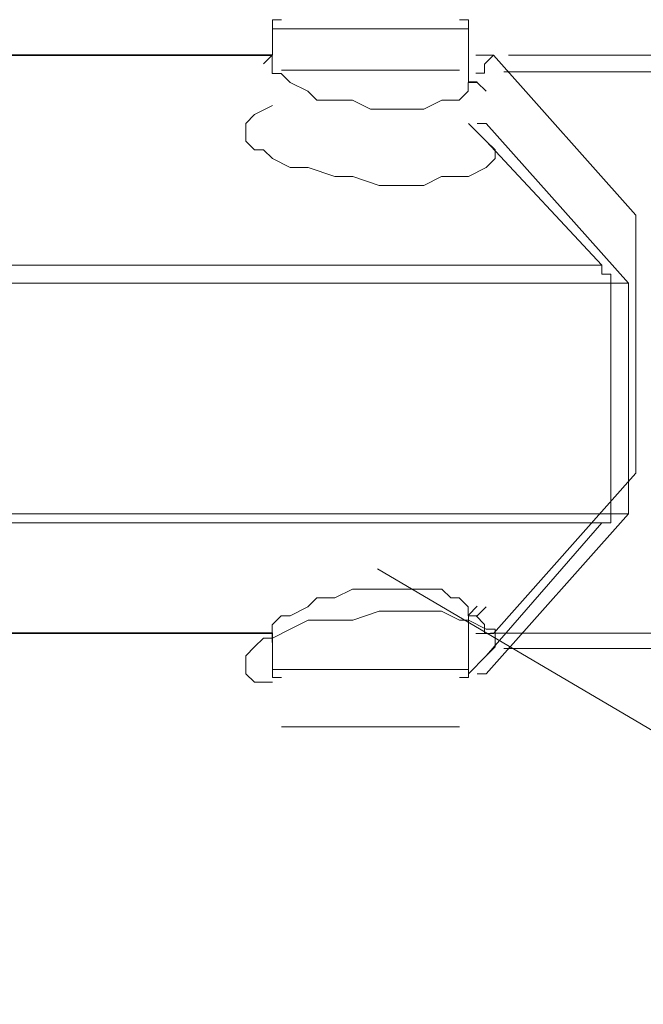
# Model space of a CAD drawing. Extents: x 44 to 177, y -263 to -14.
# Tile 78 of 256: x 128.63 to 129.96, y -192.18 to -190.09. Entities that reach past the tile are written whole.
import ezdxf

# ---------------------------------------------------------------- set-up
doc = ezdxf.new("R2010")
doc.units = 0
doc.header["$MEASUREMENT"] = 0
doc.layers.add('Livello 1', color=7, linetype='Continuous', lineweight=0)

# ---------------------------------------------------------------- blocks, each defined once
blk = doc.blocks.new('Block_0')
at = {"layer": 'Livello 1', "color": 250, "lineweight": 9, "true_color": 0x333333}
for points, knots in [([(129.1896, -190.0867), (129.1896, -190.0867), (129.1896, -190.0867), (129.1896, -190.0867), (129.1896, -190.0867), (129.1706, -190.0867), (129.1706, -190.0867), (129.1706, -190.0867), (129.1706, -190.1057), (129.1706, -190.1057)], [0, 0, 0, 0, 1, 1, 1, 2, 2, 2, 3, 3, 3, 3]), ([(129.5876, -190.1057), (129.5876, -190.1057), (129.5876, -190.1057), (129.5876, -190.1057), (129.5876, -190.1057), (129.5876, -190.0867), (129.5876, -190.0867), (129.5876, -190.0867), (129.5686, -190.0867), (129.5686, -190.0867)], [0, 0, 0, 0, 1, 1, 1, 2, 2, 2, 3, 3, 3, 3]), ([(129.5872, -190.1061), (129.5872, -190.1061), (129.5872, -190.1061), (129.5872, -190.1061), (129.5872, -190.1061), (129.5682, -190.1061), (129.5682, -190.1061), (129.5682, -190.1061), (129.5122, -190.1061), (129.5122, -190.1061), (129.5122, -190.1061), (129.4362, -190.1061), (129.4362, -190.1061), (129.4362, -190.1061), (129.3602, -190.1061), (129.3602, -190.1061), (129.3602, -190.1061), (129.2842, -190.1061), (129.2842, -190.1061), (129.2842, -190.1061), (129.2082, -190.1061), (129.2082, -190.1061), (129.2082, -190.1061), (129.1702, -190.1061), (129.1702, -190.1061)], [0, 0, 0, 0, 1, 1, 1, 2, 2, 2, 3, 3, 3, 4, 4, 4, 5, 5, 5, 6, 6, 6, 7, 7, 7, 8, 8, 8, 8]), ([(129.1706, -190.1617), (129.1706, -190.1617), (129.1706, -190.1617), (129.1706, -190.1617), (129.1706, -190.1617), (129.1516, -190.1807), (129.1516, -190.1807)], [0, 0, 0, 0, 1, 1, 1, 2, 2, 2, 2]), ([(129.1702, -190.1631), (129.1702, -190.1631), (129.1702, -190.1821), (129.1702, -190.1821), (129.1702, -190.1821), (129.1702, -190.2011), (129.1702, -190.2011), (129.1702, -190.2011), (129.1892, -190.2011), (129.1892, -190.2011), (129.1892, -190.2011), (129.2082, -190.2201), (129.2082, -190.2201), (129.2082, -190.2201), (129.2462, -190.2391), (129.2462, -190.2391), (129.2462, -190.2391), (129.2652, -190.2581), (129.2652, -190.2581), (129.2652, -190.2581), (129.3032, -190.2581), (129.3032, -190.2581), (129.3032, -190.2581), (129.3412, -190.2581), (129.3412, -190.2581), (129.3412, -190.2581), (129.3792, -190.2771), (129.3792, -190.2771), (129.3792, -190.2771), (129.4172, -190.2771), (129.4172, -190.2771), (129.4172, -190.2771), (129.4552, -190.2771), (129.4552, -190.2771), (129.4552, -190.2771), (129.4932, -190.2771), (129.4932, -190.2771), (129.4932, -190.2771), (129.5312, -190.2581), (129.5312, -190.2581), (129.5312, -190.2581), (129.5502, -190.2581), (129.5502, -190.2581), (129.5502, -190.2581), (129.5682, -190.2581), (129.5682, -190.2581), (129.5682, -190.2581), (129.5872, -190.2391), (129.5872, -190.2391), (129.5872, -190.2391), (129.5872, -190.2201), (129.5872, -190.2201)], [0, 0, 0, 0, 1, 1, 1, 2, 2, 2, 3, 3, 3, 4, 4, 4, 5, 5, 5, 6, 6, 6, 7, 7, 7, 8, 8, 8, 9, 9, 9, 10, 10, 10, 11, 11, 11, 12, 12, 12, 13, 13, 13, 14, 14, 14, 15, 15, 15, 16, 16, 16, 17, 17, 17, 17]), ([(129.6033, -190.2005), (129.6033, -190.2005), (129.6223, -190.2005), (129.6223, -190.2005), (129.6223, -190.2005), (129.6223, -190.1815), (129.6223, -190.1815), (129.6223, -190.1815), (129.6413, -190.1625), (129.6413, -190.1625)], [0, 0, 0, 0, 1, 1, 1, 2, 2, 2, 3, 3, 3, 3]), ([(164.0278, -190.1623), (164.0278, -190.1623), (164.0278, -190.1623), (164.0278, -190.1623), (164.0278, -190.1623), (163.9899, -190.1623), (163.9899, -190.1623), (163.9899, -190.1623), (163.8949, -190.1623), (163.8949, -190.1623), (163.8949, -190.1623), (163.7809, -190.1623), (163.7809, -190.1623), (163.7809, -190.1623), (163.6299, -190.1623), (163.6299, -190.1623), (163.6299, -190.1623), (163.4399, -190.1623), (163.4399, -190.1623), (163.4399, -190.1623), (163.2119, -190.1623), (163.2119, -190.1623), (163.2119, -190.1623), (162.9279, -190.1623), (162.9279, -190.1623), (162.9279, -190.1623), (162.6239, -190.1623), (162.6239, -190.1623), (162.6239, -190.1623), (162.2829, -190.1623), (162.2829, -190.1623), (162.2829, -190.1623), (161.9029, -190.1623), (161.9029, -190.1623), (161.9029, -190.1623), (161.4859, -190.1623), (161.4859, -190.1623), (161.4859, -190.1623), (161.0499, -190.1623), (161.0499, -190.1623), (161.0499, -190.1623), (160.5559, -190.1623), (160.5559, -190.1623), (160.5559, -190.1623), (160.0249, -190.1623), (160.0249, -190.1623), (160.0249, -190.1623), (159.4749, -190.1623), (159.4749, -190.1623), (159.4749, -190.1623), (158.8869, -190.1623), (158.8869, -190.1623), (158.8869, -190.1623), (158.2609, -190.1623), (158.2609, -190.1623), (158.2609, -190.1623), (157.5969, -190.1623), (157.5969, -190.1623), (157.5969, -190.1623), (156.9139, -190.1623), (156.9139, -190.1623), (156.9139, -190.1623), (156.1929, -190.1623), (156.1929, -190.1623), (156.1929, -190.1623), (155.4339, -190.1623), (155.4339, -190.1623), (155.4339, -190.1623), (154.6569, -190.1623), (154.6569, -190.1623), (154.6569, -190.1623), (153.8219, -190.1623), (153.8219, -190.1623), (153.8219, -190.1623), (152.9869, -190.1623), (152.9869, -190.1623), (152.9869, -190.1623), (152.1149, -190.1623), (152.1149, -190.1623), (152.1149, -190.1623), (151.2039, -190.1623), (151.2039, -190.1623), (151.2039, -190.1623), (150.2749, -190.1623), (150.2749, -190.1623), (150.2749, -190.1623), (149.3069, -190.1623), (149.3069, -190.1623), (149.3069, -190.1623), (148.3209, -190.1623), (148.3209, -190.1623), (148.3209, -190.1623), (147.3149, -190.1623), (147.3149, -190.1623), (147.3149, -190.1623), (146.2719, -190.1623), (146.2719, -190.1623), (146.2719, -190.1623), (145.2099, -190.1623), (145.2099, -190.1623), (145.2099, -190.1623), (144.1279, -190.1623), (144.1279, -190.1623), (144.1279, -190.1623), (143.0279, -190.1623), (143.0279, -190.1623), (143.0279, -190.1623), (141.9089, -190.1623), (141.9089, -190.1623), (141.9089, -190.1623), (140.7519, -190.1623), (140.7519, -190.1623), (140.7519, -190.1623), (139.5939, -190.1623), (139.5939, -190.1623), (139.5939, -190.1623), (138.3989, -190.1623), (138.3989, -190.1623), (138.3989, -190.1623), (137.2039, -190.1623), (137.2039, -190.1623), (137.2039, -190.1623), (135.9899, -190.1623), (135.9899, -190.1623), (135.9899, -190.1623), (134.7569, -190.1623), (134.7569, -190.1623), (134.7569, -190.1623), (133.5049, -190.1623), (133.5049, -190.1623), (133.5049, -190.1623), (132.2339, -190.1623), (132.2339, -190.1623), (132.2339, -190.1623), (130.9629, -190.1623), (130.9629, -190.1623), (130.9629, -190.1623), (129.6729, -190.1623), (129.6729, -190.1623)], [0, 0, 0, 0, 1, 1, 1, 2, 2, 2, 3, 3, 3, 4, 4, 4, 5, 5, 5, 6, 6, 6, 7, 7, 7, 8, 8, 8, 9, 9, 9, 10, 10, 10, 11, 11, 11, 12, 12, 12, 13, 13, 13, 14, 14, 14, 15, 15, 15, 16, 16, 16, 17, 17, 17, 18, 18, 18, 19, 19, 19, 20, 20, 20, 21, 21, 21, 22, 22, 22, 23, 23, 23, 24, 24, 24, 25, 25, 25, 26, 26, 26, 27, 27, 27, 28, 28, 28, 29, 29, 29, 30, 30, 30, 31, 31, 31, 32, 32, 32, 33, 33, 33, 34, 34, 34, 35, 35, 35, 36, 36, 36, 37, 37, 37, 38, 38, 38, 39, 39, 39, 40, 40, 40, 41, 41, 41, 42, 42, 42, 43, 43, 43, 44, 44, 44, 45, 45, 45, 46, 46, 46, 46]), ([(129.1896, -190.1944), (129.1896, -190.1944), (129.1896, -190.1944), (129.1896, -190.1944), (129.1896, -190.1944), (129.2276, -190.1944), (129.2276, -190.1944), (129.2276, -190.1944), (129.2846, -190.1944), (129.2846, -190.1944), (129.2846, -190.1944), (129.3606, -190.1944), (129.3606, -190.1944), (129.3606, -190.1944), (129.4356, -190.1944), (129.4356, -190.1944), (129.4356, -190.1944), (129.5116, -190.1944), (129.5116, -190.1944), (129.5116, -190.1944), (129.5496, -190.1944), (129.5496, -190.1944), (129.5496, -190.1944), (129.5686, -190.1944), (129.5686, -190.1944)], [0, 0, 0, 0, 1, 1, 1, 2, 2, 2, 3, 3, 3, 4, 4, 4, 5, 5, 5, 6, 6, 6, 7, 7, 7, 8, 8, 8, 8]), ([(163.9882, -190.1979), (163.9882, -190.1979), (163.9692, -190.1979), (163.9692, -190.1979), (163.9692, -190.1979), (163.9122, -190.1979), (163.9122, -190.1979), (163.9122, -190.1979), (163.8172, -190.1979), (163.8172, -190.1979), (163.8172, -190.1979), (163.6852, -190.1979), (163.6852, -190.1979), (163.6852, -190.1979), (163.4952, -190.1979), (163.4952, -190.1979), (163.4952, -190.1979), (163.2872, -190.1979), (163.2872, -190.1979), (163.2872, -190.1979), (163.0402, -190.1979), (163.0402, -190.1979), (163.0402, -190.1979), (162.7372, -190.1979), (162.7372, -190.1979), (162.7372, -190.1979), (162.4152, -190.1979), (162.4152, -190.1979), (162.4152, -190.1979), (162.0552, -190.1979), (162.0552, -190.1979), (162.0552, -190.1979), (161.6572, -190.1979), (161.6572, -190.1979), (161.6572, -190.1979), (161.2022, -190.1979), (161.2022, -190.1979), (161.2022, -190.1979), (160.7282, -190.1979), (160.7282, -190.1979), (160.7282, -190.1979), (160.2162, -190.1979), (160.2162, -190.1979), (160.2162, -190.1979), (159.6672, -190.1979), (159.6672, -190.1979), (159.6672, -190.1979), (159.0792, -190.1979), (159.0792, -190.1979), (159.0792, -190.1979), (158.4722, -190.1979), (158.4722, -190.1979), (158.4722, -190.1979), (157.8092, -190.1979), (157.8092, -190.1979), (157.8092, -190.1979), (157.1272, -190.1979), (157.1272, -190.1979), (157.1272, -190.1979), (156.4072, -190.1979), (156.4072, -190.1979), (156.4072, -190.1979), (155.6482, -190.1979), (155.6482, -190.1979), (155.6482, -190.1979), (154.8712, -190.1979), (154.8712, -190.1979), (154.8712, -190.1979), (154.0372, -190.1979), (154.0372, -190.1979), (154.0372, -190.1979), (153.2032, -190.1979), (153.2032, -190.1979), (153.2032, -190.1979), (152.3132, -190.1979), (152.3132, -190.1979), (152.3132, -190.1979), (151.4032, -190.1979), (151.4032, -190.1979), (151.4032, -190.1979), (150.4742, -190.1979), (150.4742, -190.1979), (150.4742, -190.1979), (149.5072, -190.1979), (149.5072, -190.1979), (149.5072, -190.1979), (148.5222, -190.1979), (148.5222, -190.1979), (148.5222, -190.1979), (147.4982, -190.1979), (147.4982, -190.1979), (147.4982, -190.1979), (146.4562, -190.1979), (146.4562, -190.1979), (146.4562, -190.1979), (145.3762, -190.1979), (145.3762, -190.1979), (145.3762, -190.1979), (144.2952, -190.1979), (144.2952, -190.1979), (144.2952, -190.1979), (143.1772, -190.1979), (143.1772, -190.1979), (143.1772, -190.1979), (142.0402, -190.1979), (142.0402, -190.1979), (142.0402, -190.1979), (140.8842, -190.1979), (140.8842, -190.1979), (140.8842, -190.1979), (139.6902, -190.1979), (139.6902, -190.1979), (139.6902, -190.1979), (138.4952, -190.1979), (138.4952, -190.1979), (138.4952, -190.1979), (137.2822, -190.1979), (137.2822, -190.1979), (137.2822, -190.1979), (136.0502, -190.1979), (136.0502, -190.1979), (136.0502, -190.1979), (134.8002, -190.1979), (134.8002, -190.1979), (134.8002, -190.1979), (133.5302, -190.1979), (133.5302, -190.1979), (133.5302, -190.1979), (132.2602, -190.1979), (132.2602, -190.1979), (132.2602, -190.1979), (130.9712, -190.1979), (130.9712, -190.1979), (130.9712, -190.1979), (129.6632, -190.1979), (129.6632, -190.1979)], [0, 0, 0, 0, 1, 1, 1, 2, 2, 2, 3, 3, 3, 4, 4, 4, 5, 5, 5, 6, 6, 6, 7, 7, 7, 8, 8, 8, 9, 9, 9, 10, 10, 10, 11, 11, 11, 12, 12, 12, 13, 13, 13, 14, 14, 14, 15, 15, 15, 16, 16, 16, 17, 17, 17, 18, 18, 18, 19, 19, 19, 20, 20, 20, 21, 21, 21, 22, 22, 22, 23, 23, 23, 24, 24, 24, 25, 25, 25, 26, 26, 26, 27, 27, 27, 28, 28, 28, 29, 29, 29, 30, 30, 30, 31, 31, 31, 32, 32, 32, 33, 33, 33, 34, 34, 34, 35, 35, 35, 36, 36, 36, 37, 37, 37, 38, 38, 38, 39, 39, 39, 40, 40, 40, 41, 41, 41, 42, 42, 42, 43, 43, 43, 44, 44, 44, 45, 45, 45, 45]), ([(129.5872, -190.2201), (129.5872, -190.2201), (129.6062, -190.2201), (129.6062, -190.2201), (129.6062, -190.2201), (129.6252, -190.2391), (129.6252, -190.2391)], [0, 0, 0, 0, 1, 1, 1, 2, 2, 2, 2]), ([(129.6256, -190.3454), (129.6256, -190.3454), (129.6446, -190.3634), (129.6446, -190.3634), (129.6446, -190.3634), (129.6446, -190.3824), (129.6446, -190.3824), (129.6446, -190.3824), (129.6256, -190.4014), (129.6256, -190.4014), (129.6256, -190.4014), (129.5876, -190.4204), (129.5876, -190.4204), (129.5876, -190.4204), (129.5686, -190.4204), (129.5686, -190.4204), (129.5686, -190.4204), (129.5306, -190.4204), (129.5306, -190.4204), (129.5306, -190.4204), (129.4926, -190.4394), (129.4926, -190.4394), (129.4926, -190.4394), (129.4356, -190.4394), (129.4356, -190.4394), (129.4356, -190.4394), (129.3976, -190.4394), (129.3976, -190.4394), (129.3976, -190.4394), (129.3416, -190.4204), (129.3416, -190.4204), (129.3416, -190.4204), (129.3036, -190.4204), (129.3036, -190.4204), (129.3036, -190.4204), (129.2466, -190.4014), (129.2466, -190.4014), (129.2466, -190.4014), (129.2086, -190.4014), (129.2086, -190.4014), (129.2086, -190.4014), (129.1706, -190.3824), (129.1706, -190.3824), (129.1706, -190.3824), (129.1516, -190.3634), (129.1516, -190.3634), (129.1516, -190.3634), (129.1326, -190.3634), (129.1326, -190.3634), (129.1326, -190.3634), (129.1136, -190.3454), (129.1136, -190.3454), (129.1136, -190.3454), (129.1136, -190.3264), (129.1136, -190.3264), (129.1136, -190.3264), (129.1136, -190.3074), (129.1136, -190.3074), (129.1136, -190.3074), (129.1326, -190.2884), (129.1326, -190.2884), (129.1326, -190.2884), (129.1706, -190.2694), (129.1706, -190.2694)], [0, 0, 0, 0, 1, 1, 1, 2, 2, 2, 3, 3, 3, 4, 4, 4, 5, 5, 5, 6, 6, 6, 7, 7, 7, 8, 8, 8, 9, 9, 9, 10, 10, 10, 11, 11, 11, 12, 12, 12, 13, 13, 13, 14, 14, 14, 15, 15, 15, 16, 16, 16, 17, 17, 17, 18, 18, 18, 19, 19, 19, 20, 20, 20, 21, 21, 21, 21]), ([(129.9443, -190.5405), (129.9443, -190.5405), (129.9443, -190.5215), (129.9443, -190.5215), (129.9443, -190.5215), (129.9443, -190.5025), (129.9443, -190.5025)], [0, 0, 0, 0, 1, 1, 1, 2, 2, 2, 2]), ([(129.8716, -190.6094), (129.8716, -190.6094), (129.8716, -190.6284), (129.8716, -190.6284), (129.8716, -190.6284), (129.8906, -190.6284), (129.8906, -190.6284), (129.8906, -190.6284), (129.8906, -190.6474), (129.8906, -190.6474)], [0, 0, 0, 0, 1, 1, 1, 2, 2, 2, 3, 3, 3, 3]), ([(129.9443, -191.0515), (129.9443, -191.0515), (129.9443, -191.0515), (129.9443, -191.0515), (129.9443, -191.0515), (129.9443, -191.0325), (129.9443, -191.0325)], [0, 0, 0, 0, 1, 1, 1, 2, 2, 2, 2]), ([(129.8906, -191.1384), (129.8906, -191.1384), (129.8906, -191.1384), (129.8906, -191.1384), (129.8906, -191.1384), (129.8906, -191.1574), (129.8906, -191.1574), (129.8906, -191.1574), (129.8716, -191.1574), (129.8716, -191.1574)], [0, 0, 0, 0, 1, 1, 1, 2, 2, 2, 3, 3, 3, 3]), ([(129.5872, -191.3551), (129.5872, -191.3551), (129.5872, -191.3551), (129.5872, -191.3551), (129.5872, -191.3551), (129.5872, -191.3361), (129.5872, -191.3361), (129.5872, -191.3361), (129.5682, -191.3171), (129.5682, -191.3171), (129.5682, -191.3171), (129.5502, -191.3171), (129.5502, -191.3171), (129.5502, -191.3171), (129.5312, -191.2981), (129.5312, -191.2981), (129.5312, -191.2981), (129.4932, -191.2981), (129.4932, -191.2981), (129.4932, -191.2981), (129.4552, -191.2981), (129.4552, -191.2981), (129.4552, -191.2981), (129.4172, -191.2981), (129.4172, -191.2981), (129.4172, -191.2981), (129.3792, -191.2981), (129.3792, -191.2981), (129.3792, -191.2981), (129.3412, -191.2981), (129.3412, -191.2981), (129.3412, -191.2981), (129.3032, -191.3171), (129.3032, -191.3171), (129.3032, -191.3171), (129.2652, -191.3171), (129.2652, -191.3171), (129.2652, -191.3171), (129.2462, -191.3361), (129.2462, -191.3361), (129.2462, -191.3361), (129.2082, -191.3551), (129.2082, -191.3551), (129.2082, -191.3551), (129.1892, -191.3551), (129.1892, -191.3551), (129.1892, -191.3551), (129.1702, -191.3741), (129.1702, -191.3741), (129.1702, -191.3741), (129.1702, -191.3931), (129.1702, -191.3931), (129.1702, -191.3931), (129.1702, -191.4121), (129.1702, -191.4121)], [0, 0, 0, 0, 1, 1, 1, 2, 2, 2, 3, 3, 3, 4, 4, 4, 5, 5, 5, 6, 6, 6, 7, 7, 7, 8, 8, 8, 9, 9, 9, 10, 10, 10, 11, 11, 11, 12, 12, 12, 13, 13, 13, 14, 14, 14, 15, 15, 15, 16, 16, 16, 17, 17, 17, 18, 18, 18, 18]), ([(129.6252, -191.3361), (129.6252, -191.3361), (129.6062, -191.3551), (129.6062, -191.3551), (129.6062, -191.3551), (129.5872, -191.3551), (129.5872, -191.3551)], [0, 0, 0, 0, 1, 1, 1, 2, 2, 2, 2]), ([(129.1706, -191.4964), (129.1706, -191.4964), (129.1326, -191.4964), (129.1326, -191.4964), (129.1326, -191.4964), (129.1136, -191.4784), (129.1136, -191.4784), (129.1136, -191.4784), (129.1136, -191.4594), (129.1136, -191.4594), (129.1136, -191.4594), (129.1136, -191.4404), (129.1136, -191.4404), (129.1136, -191.4404), (129.1326, -191.4214), (129.1326, -191.4214), (129.1326, -191.4214), (129.1516, -191.4024), (129.1516, -191.4024), (129.1516, -191.4024), (129.1706, -191.4024), (129.1706, -191.4024), (129.1706, -191.4024), (129.2086, -191.3834), (129.2086, -191.3834), (129.2086, -191.3834), (129.2466, -191.3644), (129.2466, -191.3644), (129.2466, -191.3644), (129.3036, -191.3644), (129.3036, -191.3644), (129.3036, -191.3644), (129.3416, -191.3644), (129.3416, -191.3644), (129.3416, -191.3644), (129.3976, -191.3454), (129.3976, -191.3454), (129.3976, -191.3454), (129.4356, -191.3454), (129.4356, -191.3454), (129.4356, -191.3454), (129.4926, -191.3454), (129.4926, -191.3454), (129.4926, -191.3454), (129.5306, -191.3454), (129.5306, -191.3454), (129.5306, -191.3454), (129.5686, -191.3644), (129.5686, -191.3644), (129.5686, -191.3644), (129.5876, -191.3644), (129.5876, -191.3644), (129.5876, -191.3644), (129.6256, -191.3834), (129.6256, -191.3834), (129.6256, -191.3834), (129.6446, -191.3834), (129.6446, -191.3834), (129.6446, -191.3834), (129.6446, -191.4024), (129.6446, -191.4024), (129.6446, -191.4024), (129.6446, -191.4214), (129.6446, -191.4214), (129.6446, -191.4214), (129.6256, -191.4404), (129.6256, -191.4404)], [0, 0, 0, 0, 1, 1, 1, 2, 2, 2, 3, 3, 3, 4, 4, 4, 5, 5, 5, 6, 6, 6, 7, 7, 7, 8, 8, 8, 9, 9, 9, 10, 10, 10, 11, 11, 11, 12, 12, 12, 13, 13, 13, 14, 14, 14, 15, 15, 15, 16, 16, 16, 17, 17, 17, 18, 18, 18, 19, 19, 19, 20, 20, 20, 21, 21, 21, 22, 22, 22, 22]), ([(129.6413, -191.3925), (129.6413, -191.3925), (129.6223, -191.3925), (129.6223, -191.3925), (129.6223, -191.3925), (129.6223, -191.3735), (129.6223, -191.3735), (129.6223, -191.3735), (129.6033, -191.3545), (129.6033, -191.3545)], [0, 0, 0, 0, 1, 1, 1, 2, 2, 2, 3, 3, 3, 3]), ([(129.1516, -191.3917), (129.1516, -191.3917), (129.1706, -191.3917), (129.1706, -191.3917), (129.1706, -191.3917), (129.1706, -191.4107), (129.1706, -191.4107)], [0, 0, 0, 0, 1, 1, 1, 2, 2, 2, 2]), ([(129.6729, -191.3923), (129.6729, -191.3923), (130.9629, -191.3923), (130.9629, -191.3923), (130.9629, -191.3923), (132.2339, -191.3923), (132.2339, -191.3923), (132.2339, -191.3923), (133.5049, -191.3923), (133.5049, -191.3923), (133.5049, -191.3923), (134.7569, -191.3923), (134.7569, -191.3923), (134.7569, -191.3923), (135.9899, -191.3923), (135.9899, -191.3923), (135.9899, -191.3923), (137.2039, -191.3923), (137.2039, -191.3923), (137.2039, -191.3923), (138.3989, -191.3923), (138.3989, -191.3923), (138.3989, -191.3923), (139.5939, -191.3923), (139.5939, -191.3923), (139.5939, -191.3923), (140.7519, -191.3923), (140.7519, -191.3923), (140.7519, -191.3923), (141.9089, -191.3923), (141.9089, -191.3923), (141.9089, -191.3923), (143.0279, -191.3923), (143.0279, -191.3923), (143.0279, -191.3923), (144.1279, -191.3923), (144.1279, -191.3923), (144.1279, -191.3923), (145.2099, -191.3923), (145.2099, -191.3923), (145.2099, -191.3923), (146.2719, -191.3923), (146.2719, -191.3923), (146.2719, -191.3923), (147.3149, -191.3923), (147.3149, -191.3923), (147.3149, -191.3923), (148.3209, -191.3923), (148.3209, -191.3923), (148.3209, -191.3923), (149.3069, -191.3923), (149.3069, -191.3923), (149.3069, -191.3923), (150.2749, -191.3923), (150.2749, -191.3923), (150.2749, -191.3923), (151.2039, -191.3923), (151.2039, -191.3923), (151.2039, -191.3923), (152.1149, -191.3923), (152.1149, -191.3923), (152.1149, -191.3923), (152.9869, -191.3923), (152.9869, -191.3923), (152.9869, -191.3923), (153.8219, -191.3923), (153.8219, -191.3923), (153.8219, -191.3923), (154.6569, -191.3923), (154.6569, -191.3923), (154.6569, -191.3923), (155.4339, -191.3923), (155.4339, -191.3923), (155.4339, -191.3923), (156.1929, -191.3923), (156.1929, -191.3923), (156.1929, -191.3923), (156.9139, -191.3923), (156.9139, -191.3923), (156.9139, -191.3923), (157.5969, -191.3923), (157.5969, -191.3923), (157.5969, -191.3923), (158.2609, -191.3923), (158.2609, -191.3923), (158.2609, -191.3923), (158.8869, -191.3923), (158.8869, -191.3923), (158.8869, -191.3923), (159.4749, -191.3923), (159.4749, -191.3923), (159.4749, -191.3923), (160.0249, -191.3923), (160.0249, -191.3923), (160.0249, -191.3923), (160.5559, -191.3923), (160.5559, -191.3923), (160.5559, -191.3923), (161.0499, -191.3923), (161.0499, -191.3923), (161.0499, -191.3923), (161.4859, -191.3923), (161.4859, -191.3923), (161.4859, -191.3923), (161.9029, -191.3923), (161.9029, -191.3923), (161.9029, -191.3923), (162.2829, -191.3923), (162.2829, -191.3923), (162.2829, -191.3923), (162.6239, -191.3923), (162.6239, -191.3923), (162.6239, -191.3923), (162.9279, -191.3923), (162.9279, -191.3923), (162.9279, -191.3923), (163.2119, -191.3923), (163.2119, -191.3923), (163.2119, -191.3923), (163.4399, -191.3923), (163.4399, -191.3923), (163.4399, -191.3923), (163.6299, -191.3923), (163.6299, -191.3923), (163.6299, -191.3923), (163.7809, -191.3923), (163.7809, -191.3923), (163.7809, -191.3923), (163.8949, -191.3923), (163.8949, -191.3923), (163.8949, -191.3923), (163.9899, -191.3923), (163.9899, -191.3923), (163.9899, -191.3923), (164.0278, -191.3923), (164.0278, -191.3923)], [0, 0, 0, 0, 1, 1, 1, 2, 2, 2, 3, 3, 3, 4, 4, 4, 5, 5, 5, 6, 6, 6, 7, 7, 7, 8, 8, 8, 9, 9, 9, 10, 10, 10, 11, 11, 11, 12, 12, 12, 13, 13, 13, 14, 14, 14, 15, 15, 15, 16, 16, 16, 17, 17, 17, 18, 18, 18, 19, 19, 19, 20, 20, 20, 21, 21, 21, 22, 22, 22, 23, 23, 23, 24, 24, 24, 25, 25, 25, 26, 26, 26, 27, 27, 27, 28, 28, 28, 29, 29, 29, 30, 30, 30, 31, 31, 31, 32, 32, 32, 33, 33, 33, 34, 34, 34, 35, 35, 35, 36, 36, 36, 37, 37, 37, 38, 38, 38, 39, 39, 39, 40, 40, 40, 41, 41, 41, 42, 42, 42, 43, 43, 43, 44, 44, 44, 45, 45, 45, 45]), ([(129.6632, -191.4249), (129.6632, -191.4249), (130.9712, -191.4249), (130.9712, -191.4249), (130.9712, -191.4249), (132.2602, -191.4249), (132.2602, -191.4249), (132.2602, -191.4249), (133.5302, -191.4249), (133.5302, -191.4249), (133.5302, -191.4249), (134.8002, -191.4249), (134.8002, -191.4249), (134.8002, -191.4249), (136.0502, -191.4249), (136.0502, -191.4249), (136.0502, -191.4249), (137.2822, -191.4249), (137.2822, -191.4249), (137.2822, -191.4249), (138.4952, -191.4249), (138.4952, -191.4249), (138.4952, -191.4249), (139.6902, -191.4249), (139.6902, -191.4249), (139.6902, -191.4249), (140.8842, -191.4249), (140.8842, -191.4249), (140.8842, -191.4249), (142.0402, -191.4249), (142.0402, -191.4249), (142.0402, -191.4249), (143.1772, -191.4249), (143.1772, -191.4249), (143.1772, -191.4249), (144.2952, -191.4249), (144.2952, -191.4249), (144.2952, -191.4249), (145.3762, -191.4249), (145.3762, -191.4249), (145.3762, -191.4249), (146.4562, -191.4249), (146.4562, -191.4249), (146.4562, -191.4249), (147.4982, -191.4249), (147.4982, -191.4249), (147.4982, -191.4249), (148.5222, -191.4249), (148.5222, -191.4249), (148.5222, -191.4249), (149.5072, -191.4249), (149.5072, -191.4249), (149.5072, -191.4249), (150.4742, -191.4249), (150.4742, -191.4249), (150.4742, -191.4249), (151.4032, -191.4249), (151.4032, -191.4249), (151.4032, -191.4249), (152.3132, -191.4249), (152.3132, -191.4249), (152.3132, -191.4249), (153.2032, -191.4249), (153.2032, -191.4249), (153.2032, -191.4249), (154.0372, -191.4249), (154.0372, -191.4249), (154.0372, -191.4249), (154.8712, -191.4249), (154.8712, -191.4249), (154.8712, -191.4249), (155.6482, -191.4249), (155.6482, -191.4249), (155.6482, -191.4249), (156.4072, -191.4249), (156.4072, -191.4249), (156.4072, -191.4249), (157.1272, -191.4249), (157.1272, -191.4249), (157.1272, -191.4249), (157.8092, -191.4249), (157.8092, -191.4249), (157.8092, -191.4249), (158.4722, -191.4249), (158.4722, -191.4249), (158.4722, -191.4249), (159.0792, -191.4249), (159.0792, -191.4249), (159.0792, -191.4249), (159.6672, -191.4249), (159.6672, -191.4249), (159.6672, -191.4249), (160.2162, -191.4249), (160.2162, -191.4249), (160.2162, -191.4249), (160.7282, -191.4249), (160.7282, -191.4249), (160.7282, -191.4249), (161.2022, -191.4249), (161.2022, -191.4249), (161.2022, -191.4249), (161.6572, -191.4249), (161.6572, -191.4249), (161.6572, -191.4249), (162.0552, -191.4249), (162.0552, -191.4249), (162.0552, -191.4249), (162.4152, -191.4249), (162.4152, -191.4249), (162.4152, -191.4249), (162.7372, -191.4249), (162.7372, -191.4249), (162.7372, -191.4249), (163.0402, -191.4249), (163.0402, -191.4249), (163.0402, -191.4249), (163.2872, -191.4249), (163.2872, -191.4249), (163.2872, -191.4249), (163.4952, -191.4249), (163.4952, -191.4249), (163.4952, -191.4249), (163.6852, -191.4249), (163.6852, -191.4249), (163.6852, -191.4249), (163.8172, -191.4249), (163.8172, -191.4249), (163.8172, -191.4249), (163.9122, -191.4249), (163.9122, -191.4249), (163.9122, -191.4249), (163.9692, -191.4249), (163.9692, -191.4249), (163.9692, -191.4249), (163.9882, -191.4249), (163.9882, -191.4249)], [0, 0, 0, 0, 1, 1, 1, 2, 2, 2, 3, 3, 3, 4, 4, 4, 5, 5, 5, 6, 6, 6, 7, 7, 7, 8, 8, 8, 9, 9, 9, 10, 10, 10, 11, 11, 11, 12, 12, 12, 13, 13, 13, 14, 14, 14, 15, 15, 15, 16, 16, 16, 17, 17, 17, 18, 18, 18, 19, 19, 19, 20, 20, 20, 21, 21, 21, 22, 22, 22, 23, 23, 23, 24, 24, 24, 25, 25, 25, 26, 26, 26, 27, 27, 27, 28, 28, 28, 29, 29, 29, 30, 30, 30, 31, 31, 31, 32, 32, 32, 33, 33, 33, 34, 34, 34, 35, 35, 35, 36, 36, 36, 37, 37, 37, 38, 38, 38, 39, 39, 39, 40, 40, 40, 41, 41, 41, 42, 42, 42, 43, 43, 43, 44, 44, 44, 45, 45, 45, 45]), ([(129.1702, -191.4691), (129.1702, -191.4691), (129.1702, -191.4691), (129.1702, -191.4691), (129.1702, -191.4691), (129.2082, -191.4691), (129.2082, -191.4691), (129.2082, -191.4691), (129.2842, -191.4691), (129.2842, -191.4691), (129.2842, -191.4691), (129.3602, -191.4691), (129.3602, -191.4691), (129.3602, -191.4691), (129.4362, -191.4691), (129.4362, -191.4691), (129.4362, -191.4691), (129.5122, -191.4691), (129.5122, -191.4691), (129.5122, -191.4691), (129.5682, -191.4691), (129.5682, -191.4691), (129.5682, -191.4691), (129.5872, -191.4691), (129.5872, -191.4691)], [0, 0, 0, 0, 1, 1, 1, 2, 2, 2, 3, 3, 3, 4, 4, 4, 5, 5, 5, 6, 6, 6, 7, 7, 7, 8, 8, 8, 8]), ([(129.1706, -191.4677), (129.1706, -191.4677), (129.1706, -191.4677), (129.1706, -191.4677), (129.1706, -191.4677), (129.1706, -191.4867), (129.1706, -191.4867), (129.1706, -191.4867), (129.1896, -191.4867), (129.1896, -191.4867)], [0, 0, 0, 0, 1, 1, 1, 2, 2, 2, 3, 3, 3, 3]), ([(129.5686, -191.4867), (129.5686, -191.4867), (129.5876, -191.4867), (129.5876, -191.4867), (129.5876, -191.4867), (129.5876, -191.4677), (129.5876, -191.4677)], [0, 0, 0, 0, 1, 1, 1, 2, 2, 2, 2]), ([(129.5686, -191.5914), (129.5686, -191.5914), (129.5686, -191.5914), (129.5686, -191.5914), (129.5686, -191.5914), (129.5496, -191.5914), (129.5496, -191.5914), (129.5496, -191.5914), (129.5116, -191.5914), (129.5116, -191.5914), (129.5116, -191.5914), (129.4356, -191.5914), (129.4356, -191.5914), (129.4356, -191.5914), (129.3606, -191.5914), (129.3606, -191.5914), (129.3606, -191.5914), (129.2846, -191.5914), (129.2846, -191.5914), (129.2846, -191.5914), (129.2276, -191.5914), (129.2276, -191.5914), (129.2276, -191.5914), (129.1896, -191.5914), (129.1896, -191.5914)], [0, 0, 0, 0, 1, 1, 1, 2, 2, 2, 3, 3, 3, 4, 4, 4, 5, 5, 5, 6, 6, 6, 7, 7, 7, 8, 8, 8, 8])]:
    blk.add_open_spline(points, degree=3, knots=knots, dxfattribs=at)
for points in [[(129.1706, -190.1057), (129.1706, -190.1057), (129.1706, -190.1617), (129.1706, -190.1617)], [(129.5876, -190.2187), (129.5876, -190.2187), (129.5876, -190.1057), (129.5876, -190.1057)], [(129.1702, -190.1631), (129.1702, -190.1631), (128.2792, -190.1631), (128.2792, -190.1631)], [(129.1706, -190.1617), (129.1706, -190.1617), (128.2796, -190.1617), (128.2796, -190.1617)], [(129.6413, -190.1625), (129.6413, -190.1625), (129.6033, -190.1625), (129.6033, -190.1625)], [(129.9443, -190.5025), (129.9443, -190.5025), (129.6413, -190.1625), (129.6413, -190.1625)], [(129.6066, -190.2187), (129.6066, -190.2187), (129.5876, -190.2187), (129.5876, -190.2187)], [(129.5876, -190.3074), (129.5876, -190.3074), (129.6256, -190.3454), (129.6256, -190.3454)], [(129.6066, -190.3074), (129.6066, -190.3074), (129.6256, -190.3074), (129.6256, -190.3074)], [(129.6256, -190.3074), (129.6256, -190.3074), (129.9286, -190.6474), (129.9286, -190.6474)], [(129.6256, -190.3454), (129.6256, -190.3454), (129.8716, -190.6094), (129.8716, -190.6094)], [(129.9443, -191.0325), (129.9443, -191.0325), (129.9443, -190.5405), (129.9443, -190.5405)], [(127.9766, -190.6094), (127.9766, -190.6094), (129.8716, -190.6094), (129.8716, -190.6094)], [(129.8906, -190.6474), (129.8906, -190.6474), (127.9766, -190.6474), (127.9766, -190.6474)], [(129.8906, -190.6474), (129.8906, -190.6474), (129.9286, -190.6474), (129.9286, -190.6474)], [(129.8906, -190.6474), (129.8906, -190.6474), (129.8906, -191.1384), (129.8906, -191.1384)], [(129.9286, -190.6474), (129.9286, -190.6474), (129.9286, -191.1384), (129.9286, -191.1384)], [(129.6413, -191.3925), (129.6413, -191.3925), (129.9443, -191.0515), (129.9443, -191.0515)], [(127.9766, -191.1384), (127.9766, -191.1384), (129.8906, -191.1384), (129.8906, -191.1384)], [(129.9286, -191.1384), (129.9286, -191.1384), (129.6256, -191.4784), (129.6256, -191.4784)], [(129.8906, -191.1384), (129.8906, -191.1384), (129.9286, -191.1384), (129.9286, -191.1384)], [(129.8716, -191.1574), (129.8716, -191.1574), (127.9766, -191.1574), (127.9766, -191.1574)], [(129.8716, -191.1574), (129.8716, -191.1574), (129.6256, -191.4404), (129.6256, -191.4404)], [(126.2573, -198.4931), (126.2573, -198.4931), (149.2243, -191.2741), (149.2243, -191.2741)], [(129.3943, -191.2551), (129.3943, -191.2551), (141.7333, -198.5121), (141.7333, -198.5121)], [(129.5876, -191.3537), (129.5876, -191.3537), (129.6066, -191.3347), (129.6066, -191.3347)], [(129.5876, -191.4677), (129.5876, -191.4677), (129.5876, -191.3537), (129.5876, -191.3537)], [(128.2792, -191.3931), (128.2792, -191.3931), (129.1702, -191.3931), (129.1702, -191.3931)], [(128.2796, -191.3917), (128.2796, -191.3917), (129.1706, -191.3917), (129.1706, -191.3917)], [(129.6413, -191.3925), (129.6413, -191.3925), (129.6033, -191.3925), (129.6033, -191.3925)], [(129.6349, -191.3923), (129.6349, -191.3923), (129.6729, -191.3923), (129.6729, -191.3923)], [(129.1706, -191.4107), (129.1706, -191.4107), (129.1706, -191.4677), (129.1706, -191.4677)], [(129.6256, -191.4404), (129.6256, -191.4404), (129.5876, -191.4784), (129.5876, -191.4784)], [(129.6066, -191.4784), (129.6066, -191.4784), (129.6256, -191.4784), (129.6256, -191.4784)]]:
    blk.add_open_spline(points, degree=3, dxfattribs=at)

msp = doc.modelspace()

# ---------------------------------------------------------------- block references
at = {"layer": 'Livello 1'}
msp.add_blockref('Block_0', (0, 0), dxfattribs=at)

doc.saveas('drawing.dxf')
